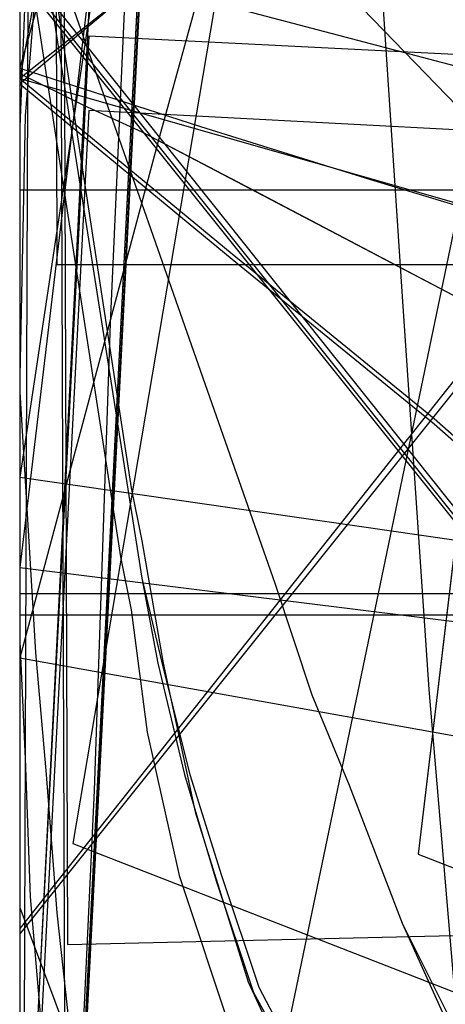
# Model space of a CAD drawing. Header units: millimetres. Extents: x 0 to 1298, y -1 to 755.
# Tile 139 of 179: x 0 to 8, y 25 to 43. Entities that reach past the tile are written whole.
import ezdxf

# ---------------------------------------------------------------- set-up
doc = ezdxf.new("R2010")
doc.units = ezdxf.units.MM
doc.layers.add('1', color=7, linetype='Continuous')

# ---------------------------------------------------------------- blocks, each defined once
blk = doc.blocks.new('PART001')
at = {"layer": '1'}
blk.add_lwpolyline([(0, 0), (707.5, 0), (707.5, 65), (0, 65)], close=True, dxfattribs=at)
blk = doc.blocks.new('PART003')
at = {"layer": '1'}
blk.add_lwpolyline([(0, 0), (300, 0), (300, 40), (0, 40)], close=True, dxfattribs=at)
blk = doc.blocks.new('PART005')
at = {"layer": '1'}
blk.add_lwpolyline([(0, 0), (200, 0), (200, 40), (0, 40)], close=True, dxfattribs=at)
blk = doc.blocks.new('PART006')
at = {"layer": '1'}
blk.add_lwpolyline([(0, 40), (0, 0), (300, 0), (300, 40)], close=True, dxfattribs=at)
blk = doc.blocks.new('PART007')
at = {"layer": '1'}
blk.add_lwpolyline([(246.9, 51.9), (11.8, 52.1), (9.7, 50.2), (7.8, 48.6), (5.9, 46.9), (3.9, 45.3), (1.9, 43.6), (0, 42.1), (4, 38.8), (7.8, 35.7), (12.7, 31.4), (15.1, 29.1), (17.2, 26.7), (18.8, 24.7), (20.3, 22.6), (23, 18.1), (26.5, 12.1), (28.2, 9.1), (29.9, 6.3), (31.3, 5.9), (32.9, 5.5), (36.3, 4.7), (43.5, 2.9)], dxfattribs=at)
blk = doc.blocks.new('PART009')
at = {"layer": '1'}
blk.add_lwpolyline([(195, 0), (195, 90), (0, 90), (0, 0)], close=True, dxfattribs=at)
blk = doc.blocks.new('PART011')
at = {"layer": '1'}
blk.add_lwpolyline([(361.6, 0), (362.9, 24.9), (1.3, 42.9), (0, 17.9)], close=True, dxfattribs=at)
blk = doc.blocks.new('PART012')
at = {"layer": '1'}
blk.add_lwpolyline([(251.4, 291.7), (195.7, 295.2), (145.5, 298.3), (127.4, 299.4), (109.2, 300.4), (91.1, 301.2), (80.7, 301.5), (73, 301.7), (57.8, 301.9), (42.4, 302), (31.8, 302.1), (21.1, 302.2), (10.7, 302.3), (5.7, 302.4), (0.8, 302.4), (0.2, 56.7), (0, 0), (81, 0), (295.2, 0)], dxfattribs=at)
blk = doc.blocks.new('PART015')
at = {"layer": '1'}
blk.add_lwpolyline([(36.3, 122.8), (34.3, 121.1), (32.2, 119.5), (30.1, 118), (25.4, 114.8), (20.5, 111.7), (16.5, 109.2), (12.4, 106.8), (4.4, 102.4), (2.3, 101.3), (1.2, 100.7), (0, 100.1), (0, 50.1), (11.4, 38.3), (255.3, 0)], dxfattribs=at)
blk = doc.blocks.new('PART018')
at = {"layer": '1'}
blk.add_lwpolyline([(201.2, 0), (201.2, 68), (0, 68), (0, 0)], close=True, dxfattribs=at)
blk = doc.blocks.new('PART019')
at = {"layer": '1'}
blk.add_lwpolyline([(7.6, 72.2), (6, 69.3), (4.5, 66.2), (3.4, 63.1), (2.4, 59.9), (1.6, 56.5), (1, 53.1), (0.5, 49.6), (0.2, 46.1), (0, 41.2), (0, 36.2), (0.3, 31.3), (0.5, 29), (0.7, 26.4), (1.2, 21.8)], dxfattribs=at)
blk = doc.blocks.new('PART020')
at = {"layer": '1'}
blk.add_lwpolyline([(132.3, 0), (132.3, 60.7), (0, 60.7), (0, 0)], close=True, dxfattribs=at)
blk = doc.blocks.new('PART021')
at = {"layer": '1'}
blk.add_lwpolyline([(13.3, 123.5), (13.2, 120.4), (12.9, 114.7), (12.7, 109.9), (12, 102.2), (11.4, 96.1), (10.6, 88.4), (9.6, 80.4), (8.7, 73.9), (7.8, 68.2), (6.4, 59.8), (5.4, 53.6), (4.9, 50.6), (4.4, 47.8), (1, 27.7), (72.1, 0), (155.4, 73.8), (149, 90), (147.6, 93.8), (145.4, 99.3), (141.4, 109.9), (139, 116.3), (136.8, 122.7)], dxfattribs=at)
blk = doc.blocks.new('PART023')
at = {"layer": '1'}
blk.add_lwpolyline([(162, 0), (162, 207.1), (0, 207.1), (0, 0)], close=True, dxfattribs=at)
blk = doc.blocks.new('PART024')
at = {"layer": '1'}
blk.add_lwpolyline([(80.1, 0), (80.1, 182), (0, 182), (0, 0)], close=True, dxfattribs=at)
blk = doc.blocks.new('PART025')
at = {"layer": '1'}
blk.add_lwpolyline([(248.5, 235.3), (234.2, 236.1), (219.9, 236.8), (188.7, 238.8), (170, 239.6), (151.3, 240), (115.7, 240.4), (97.4, 240.9), (88.2, 241.1), (70.5, 241.1), (61.7, 240.9), (24.9, 240.9), (0, 32.9), (29.7, 29.2), (39.1, 28.1), (59.6, 25.6), (88.7, 22.3), (117.9, 19.1), (168.3, 13.8), (217.6, 8.7), (237.1, 6.7), (246.8, 5.7)], dxfattribs=at)
blk = doc.blocks.new('PART027')
at = {"layer": '1'}
blk.add_lwpolyline([(105, 0), (105, 105), (0, 105), (0, 0)], close=True, dxfattribs=at)
blk = doc.blocks.new('PART030')
at = {"layer": '1'}
blk.add_lwpolyline([(70, 0), (70, 140), (0, 140), (0, 0)], close=True, dxfattribs=at)
blk = doc.blocks.new('PART032')
at = {"layer": '1'}
blk.add_lwpolyline([(0, 344.5), (0.1, 287.9), (0.7, 38.6), (26.4, 38.6), (34.5, 38.5), (45.4, 38.5), (56.5, 38.4), (79, 38.6), (95.1, 39.1), (111, 39.9), (126.9, 40.9), (142.7, 41.9), (167.3, 43.5), (191.8, 45.1), (219, 47.1), (246.2, 49), (267.4, 50.2), (288.6, 51.5), (309.8, 52.9), (320.5, 53.5), (331.1, 54), (346, 54.4), (360.8, 54.5), (385.1, 54.4)], dxfattribs=at)
blk = doc.blocks.new('PART033')
at = {"layer": '1'}
blk.add_lwpolyline([(70, 0), (70, 200), (0, 200), (0, 0)], close=True, dxfattribs=at)
blk = doc.blocks.new('PART034')
at = {"layer": '1'}
blk.add_lwpolyline([(70, 200), (0, 200), (0, 0), (70, 0)], close=True, dxfattribs=at)
blk = doc.blocks.new('PART036')
at = {"layer": '1'}
blk.add_lwpolyline([(0, 0), (540, 0), (540, 65), (0, 65)], close=True, dxfattribs=at)
blk = doc.blocks.new('PART038')
at = {"layer": '1'}
blk.add_lwpolyline([(0, 92.2), (0, 42.2), (1.2, 41.6), (2.3, 41.1), (4.4, 40), (8.4, 37.9), (12.4, 35.7), (16.5, 33.3), (20.5, 30.9), (25.4, 27.8), (30.2, 24.7), (32.2, 23.2), (34.3, 21.7), (36.3, 20), (38.2, 18.3)], dxfattribs=at)
blk = doc.blocks.new('PART039')
at = {"layer": '1'}
blk.add_lwpolyline([(13.1, 88.4), (6.5, 65.2), (3.2, 53.7), (0, 42.3), (3.4, 41.2), (6.6, 40.2), (9.6, 39.3), (12.4, 38.4), (15, 37.5), (17.5, 36.7), (22.1, 35.3), (26.3, 34), (30.4, 32.7), (34.3, 31.6), (38.2, 30.4), (45, 28.5), (52.1, 26.6), (59.6, 24.6), (67.4, 22.6), (75.4, 20.6), (76.9, 20.2), (83.6, 18.6), (100.3, 14.5), (117.1, 10.6)], dxfattribs=at)
blk = doc.blocks.new('PART040')
at = {"layer": '1'}
blk.add_lwpolyline([(54.2, 7.6), (81.9, 140.9), (29.3, 140.8), (0, 0)], close=True, dxfattribs=at)
blk = doc.blocks.new('PART041')
at = {"layer": '1'}
blk.add_lwpolyline([(312.5, 0), (313.8, 24.9), (1.3, 41.5), (0, 16.5)], close=True, dxfattribs=at)
blk = doc.blocks.new('PART042')
at = {"layer": '1'}
blk.add_lwpolyline([(250.1, 263.5), (0, 263.5), (0.2, 206.8), (0.9, 8.4), (5.3, 8.5), (10.2, 8.5), (15.3, 8.6), (20.6, 8.7), (37.1, 9), (42.5, 9.2), (51.2, 9.4), (59.7, 9.7), (77.9, 10.8), (80.8, 11), (96.1, 12.3), (114.5, 14.1), (132.8, 16), (173.3, 20.5), (218.2, 25.5), (253.2, 29.4)], dxfattribs=at)
blk = doc.blocks.new('PART044')
at = {"layer": '1'}
blk.add_lwpolyline([(236.9, 51.8), (11.8, 52), (10.7, 51), (9.7, 50.1), (7.8, 48.5), (5.9, 46.8), (3.8, 45.2), (1.8, 43.5), (0, 42), (4, 38.7), (7.8, 35.6), (12.7, 31.3), (15, 29.1), (17.2, 26.6), (18.8, 24.6), (20.2, 22.5), (23, 18.1), (26.5, 12), (28.2, 9), (29.8, 6.2), (31.3, 5.8), (32.9, 5.4), (36.3, 4.6), (43.5, 2.8)], dxfattribs=at)
blk = doc.blocks.new('PART045')
at = {"layer": '1'}
blk.add_lwpolyline([(9, 72.2), (7.2, 69.3), (5.7, 66.3), (4.4, 63.2), (3.2, 60), (2.3, 56.7), (1.6, 53.3), (1, 49.9), (0.5, 46.3), (0.1, 41.4), (0, 36.5), (0, 31.5), (0.1, 29.3), (0.2, 26.7), (0.6, 22)], dxfattribs=at)
blk = doc.blocks.new('PART046')
at = {"layer": '1'}
blk.add_lwpolyline([(22.9, 72.9), (21, 71.3), (17.9, 68.3), (15.7, 65.8), (13.6, 63.4), (10.4, 59.5), (8.7, 57.5), (7.1, 55.4), (3.3, 50.6), (1.5, 48.4), (0.7, 47.4), (0, 46.5), (0, 26.5), (9.9, 0), (29.9, 0), (33.6, 0.6), (37.5, 1.1), (45.2, 2.2)], dxfattribs=at)
blk = doc.blocks.new('PART047')
at = {"layer": '1'}
blk.add_lwpolyline([(80.2, 0), (80.2, 182), (0, 182), (0, 0)], close=True, dxfattribs=at)
blk = doc.blocks.new('PART049')
at = {"layer": '1'}
blk.add_lwpolyline([(4.2, 76.3), (4.9, 68.7), (6.7, 45.6), (7.2, 38), (7.7, 30.6), (8.3, 23.5), (8.7, 16.7), (12.1, 16.5), (15.7, 16.4), (23.6, 16.2), (31.9, 16.1), (40.2, 16.1), (46.5, 16.3), (52.6, 16.5), (60, 16.6), (67.4, 16.6), (77.3, 16.5), (87.1, 16.5), (104.2, 17), (121.3, 17.8)], dxfattribs=at)
blk = doc.blocks.new('PART051')
at = {"layer": '1'}
blk.add_lwpolyline([(10.5, 123.1), (11.3, 119), (12.4, 113.2), (13, 109.4), (13.4, 105.8), (13.7, 99.1), (13.7, 91.8), (13.5, 86.3), (13.3, 81.8), (12.9, 76.3), (12.5, 70.6), (12, 65.8), (11.6, 61.7), (10.9, 55.6), (10.3, 51), (7.5, 27.5), (78.1, 0), (153.6, 70.2)], dxfattribs=at)
blk = doc.blocks.new('PART052')
at = {"layer": '1'}
blk.add_lwpolyline([(169.8, 171), (157, 172.2), (141.5, 173.5), (126, 174.4), (111.3, 175), (96.7, 175.7), (81.6, 176.6), (66.4, 177.3), (54.8, 177.8), (43.3, 178.1), (37.6, 178.2), (32.1, 178.2), (26.7, 178.3), (21.6, 178.4), (0, 34.6), (24.9, 31), (39, 29), (49.8, 27.4), (74.2, 24.1), (98.6, 21), (140.8, 15.7), (182, 10.6)], dxfattribs=at)
blk = doc.blocks.new('PART054')
at = {"layer": '1'}
blk.add_lwpolyline([(3.6, 73.6), (2.6, 55.6), (2.1, 46.3), (1.7, 37.5), (1.4, 28.7), (1.2, 24.4), (1, 20.3), (0.9, 16.4), (0.7, 12.7), (0.6, 10.1), (0.4, 7.3), (0.3, 5.8), (0.1, 2.3), (0, 0.3), (4.1, 0.2), (8, 0.2), (15.5, 0.1), (22.7, 0.1), (29.9, 0), (50.6, 0), (71.7, 0.1), (91.3, 0.3), (110.8, 0.4)], dxfattribs=at)
blk = doc.blocks.new('PART055')
at = {"layer": '1'}
blk.add_lwpolyline([(261.6, 284.5), (0, 284.5), (0.2, 227.9), (0.9, 25.8), (9.5, 26), (17.8, 26.1), (34.3, 26.5), (52.6, 27.1), (71, 28.2), (84.2, 29.2), (97.3, 30.5), (123.5, 33.2), (143.7, 35.4), (163.9, 37.7), (186.4, 40.3), (208.8, 42.9), (226.2, 44.7), (243.7, 46.5)], dxfattribs=at)
blk = doc.blocks.new('PART056')
at = {"layer": '1'}
blk.add_lwpolyline([(0, 32), (0, 0), (137, 0), (137, 32)], close=True, dxfattribs=at)
blk = doc.blocks.new('PART058')
at = {"layer": '1'}
blk.add_lwpolyline([(174, 70.4), (37, 70.4), (37, 48.2), (17.5, 48.2), (0, 26.1), (0, 19.1), (0.9, 18), (15.1, 0), (174, 0), (174, 18)], close=True, dxfattribs=at)
blk = doc.blocks.new('PART059')
at = {"layer": '1'}
blk.add_lwpolyline([(231.3, 92.5), (37.7, 92.5), (34.1, 92.4), (30, 92.2), (25.7, 91.4), (21.6, 90.2), (17.3, 88.7), (13.3, 86.5), (9.6, 83.8), (7.8, 81.9), (6.2, 80), (4.7, 77.6), (3.5, 75.3), (2.4, 73), (1.4, 70.4), (0.8, 67.8), (0.3, 65.2), (0.1, 63), (0, 60.7), (0, 15), (0, 0), (269, 0)], dxfattribs=at)
blk = doc.blocks.new('PART061')
at = {"layer": '1'}
blk.add_lwpolyline([(78.4, 77.8), (3.5, 67.9), (2.7, 52.5), (0, 0), (11, 3.5), (13.6, 4.3), (18.2, 5.6), (22.7, 6.8), (23.6, 7), (24.2, 7.1), (27.2, 7.9), (33.1, 9.2), (39.2, 10.3)], dxfattribs=at)
blk = doc.blocks.new('PART062')
at = {"layer": '1'}
blk.add_lwpolyline([(137, 32), (0, 32), (0, 0), (137, 0)], close=True, dxfattribs=at)
blk = doc.blocks.new('PART063')
at = {"layer": '1'}
blk.add_lwpolyline([(268.9, 139.8), (26.9, 139.8), (21.6, 116.1), (18.3, 101.6), (14.7, 86.6), (12.1, 76.4), (10.9, 71.7), (6.8, 56.1), (2.6, 40.9), (0, 31.2), (174, 0)], dxfattribs=at)
blk = doc.blocks.new('PART064')
at = {"layer": '1'}
blk.add_lwpolyline([(42.3, 60.1), (35.9, 58.9), (31.1, 57.7), (26.6, 56.5), (24, 55.6), (21.3, 54.7), (19.7, 54.2), (16.4, 53), (13.1, 51.7), (9.7, 50.3), (0, 46.3), (4.8, 32.6), (5.5, 30.5), (6.2, 28.8), (7.2, 26.2), (9, 22.6)], dxfattribs=at)
blk = doc.blocks.new('PART065')
at = {"layer": '1'}
blk.add_lwpolyline([(42.2, 60.1), (35.9, 58.9), (31.1, 57.7), (26.6, 56.5), (24, 55.7), (21.2, 54.8), (19.7, 54.2), (16.4, 53), (13.1, 51.7), (9.7, 50.3), (0, 46.3), (4.8, 32.6), (5.5, 30.5), (6.2, 28.8), (7.2, 26.2), (8.1, 24.2)], dxfattribs=at)
blk = doc.blocks.new('PART066')
at = {"layer": '1'}
blk.add_lwpolyline([(0, 51.3), (0, 44.3), (17.6, 22.2), (37, 22.2), (37, 0), (174, 0), (174, 70.4), (15.2, 70.4), (0.9, 52.4)], close=True, dxfattribs=at)
blk = doc.blocks.new('PART067')
at = {"layer": '1'}
blk.add_lwpolyline([(4.9, 94.8), (0, 0), (15.9, 5), (18.4, 5.8), (22.8, 7.1), (27.2, 8.2), (31.7, 9.3), (37.5, 10.6), (43.7, 11.7), (49.9, 12.6), (56.6, 13.5), (63.2, 14.2), (64.1, 14.3), (67.1, 14.6), (67.4, 14.6), (68.8, 14.7), (69.7, 14.8), (76.4, 15.2), (82.9, 15.4), (92.7, 15.5), (102.2, 15.5), (110.2, 15.4)], dxfattribs=at)
blk = doc.blocks.new('PART072')
at = {"layer": '1'}
blk.add_lwpolyline([(245.1, 92.9), (240.7, 93.6), (236.5, 94), (35.6, 94), (31.4, 93.6), (26.9, 92.9), (22.7, 91.7), (18.2, 90.1), (14, 87.7), (10.2, 84.9), (8.2, 82.9), (6.5, 80.8), (4.9, 78.4), (2.5, 73.6), (1.5, 70.9), (0.8, 68.1), (0.3, 65.4), (0.1, 62.8), (0, 60.7), (0, 15), (0, 0), (272, 0)], dxfattribs=at)
blk = doc.blocks.new('PART073')
at = {"layer": '1'}
blk.add_lwpolyline([(231.3, 92.5), (37.8, 92.5), (34.1, 92.4), (30, 92.2), (25.7, 91.4), (21.6, 90.2), (17.4, 88.7), (13.3, 86.5), (9.7, 83.8), (7.8, 81.9), (6.2, 80), (4.7, 77.6), (3.5, 75.3), (2.4, 73), (1.4, 70.4), (0.8, 67.8), (0.3, 65.2), (0.2, 63), (0, 60.7), (0, 15), (0, 0), (269, 0)], dxfattribs=at)
blk = doc.blocks.new('PART074')
at = {"layer": '1'}
blk.add_lwpolyline([(245.1, 92.9), (240.7, 93.6), (236.5, 93.9), (232.8, 94), (39.3, 94), (35.6, 93.9), (31.4, 93.6), (26.9, 92.9), (22.7, 91.7), (18.2, 90.1), (14, 87.7), (10.2, 84.9), (8.2, 82.9), (6.5, 80.8), (4.9, 78.4), (2.5, 73.6), (1.5, 70.8), (0.8, 68.1), (0.3, 65.4), (0.1, 62.8), (0, 60.7), (0, 15), (0, 0), (272, 0)], dxfattribs=at)
blk = doc.blocks.new('PART075')
at = {"layer": '1'}
blk.add_lwpolyline([(3.3, 82.3), (1.4, 45.4), (0, 17.8), (23, 0), (26, 0.7), (31.8, 2.1), (37.9, 3.1), (44.3, 4.1), (151.4, 63.9)], dxfattribs=at)
blk = doc.blocks.new('PART077')
at = {"layer": '1'}
blk.add_lwpolyline([(35, 0), (172, 0), (172, 70), (15.2, 70), (0, 51), (0, 44), (16.8, 23), (35, 23)], close=True, dxfattribs=at)
blk = doc.blocks.new('PART078')
at = {"layer": '1'}
blk.add_lwpolyline([(4.2, 82.6), (0, 0.2), (22.2, 3.4), (33.8, 4.9), (45.8, 6.4), (57.6, 7.6), (58.9, 7.7), (61.9, 7.9), (62.5, 8), (66.4, 8.2), (68, 8.4), (78.7, 8.9), (88.9, 9.2), (99.4, 9.5), (117.2, 9.5)], dxfattribs=at)
blk = doc.blocks.new('PART080')
at = {"layer": '1'}
blk.add_lwpolyline([(140, 0), (140, 32.4), (0, 32.4), (0, 0)], close=True, dxfattribs=at)
blk = doc.blocks.new('PART083')
at = {"layer": '1'}
blk.add_lwpolyline([(40.6, 55), (31.1, 53.9), (26.4, 53.4), (21.4, 52.5), (18, 51.8), (14.3, 51), (10.2, 50.1), (0, 47.3), (2.3, 32.7), (2.6, 31.1), (3.1, 29), (3.7, 27), (4.4, 24.9), (5.5, 22.9), (6.7, 21.1), (8.8, 18.4), (11.6, 16), (14.6, 14.1), (17.7, 12.6), (20.6, 11.5), (23.6, 10.6), (26.8, 9.7), (29.7, 9.2), (38.6, 8.1)], dxfattribs=at)
blk = doc.blocks.new('PART084')
at = {"layer": '1'}
blk.add_lwpolyline([(505.6, 157.1), (18.1, 157.1), (16.6, 141.1), (16, 134.4), (15.3, 127.8), (14.2, 119.9), (12.9, 111.9), (11.6, 104), (10.6, 98.4), (9.6, 93.1), (9.5, 92.6), (8.5, 87.3), (4, 64.8), (1.9, 54.4), (0, 44.5), (169.1, 0)], dxfattribs=at)
blk = doc.blocks.new('PART085')
at = {"layer": '1'}
blk.add_lwpolyline([(140, 32.5), (0, 32.4), (0, 0), (140, 0.1)], close=True, dxfattribs=at)
blk = doc.blocks.new('PART086')
at = {"layer": '1'}
blk.add_lwpolyline([(172, 70), (35, 70), (35, 47), (16.8, 47), (0, 26), (0, 18.9), (15.2, 0), (172, 0)], close=True, dxfattribs=at)
blk = doc.blocks.new('PART088')
at = {"layer": '1'}
blk.add_lwpolyline([(245.1, 93.5), (34.1, 93.5), (30.1, 93.2), (25.7, 92.5), (21.7, 91.3), (17.4, 89.8), (13.4, 87.5), (9.7, 84.8), (7.9, 83), (6.2, 81), (4.8, 78.7), (3.5, 76.4), (2.5, 74.1), (1.5, 71.5), (0.8, 68.8), (0.3, 66.3), (0.2, 64.5), (0, 61.7), (0, 16), (0, 0), (279.2, 0)], dxfattribs=at)
blk = doc.blocks.new('PART089')
at = {"layer": '1'}
blk.add_lwpolyline([(246.7, 95), (35.6, 95), (31.4, 94.7), (26.9, 93.9), (22.7, 92.7), (18.3, 91.2), (14.1, 88.8), (10.2, 86), (8.2, 84), (6.5, 81.9), (5, 79.4), (3.7, 77.1), (2.6, 74.7), (1.5, 71.9), (0.9, 69.2), (0.4, 66.5), (0.2, 64.8), (0, 61.7), (0, 16), (0, 0), (282.2, 0)], dxfattribs=at)
blk = doc.blocks.new('PART090')
at = {"layer": '1'}
blk.add_lwpolyline([(246.7, 95), (35.6, 95), (31.4, 94.7), (26.9, 93.9), (22.7, 92.7), (18.3, 91.1), (14.1, 88.8), (10.2, 86), (8.2, 84), (6.5, 81.9), (5, 79.4), (3.7, 77.1), (2.6, 74.7), (1.5, 71.9), (0.9, 69.2), (0.4, 66.4), (0.2, 64.8), (0, 61.7), (0, 16), (0, 0), (282.2, 0)], dxfattribs=at)
blk = doc.blocks.new('PART091')
at = {"layer": '1'}
blk.add_lwpolyline([(4.1, 80.6), (0, 0.2), (20.3, 3.1), (31.9, 4.6), (44, 6.1), (55.9, 7.4), (58.6, 7.6), (60.2, 7.7), (62.4, 7.8), (63.8, 7.9), (65.4, 8), (66.5, 8.1), (76.8, 8.6), (87.4, 9), (97.8, 9.2), (115.7, 9.2)], dxfattribs=at)
blk = doc.blocks.new('PART092')
at = {"layer": '1'}
blk.add_lwpolyline([(245, 93.5), (34.1, 93.5), (30, 93.2), (25.6, 92.4), (21.6, 91.3), (17.3, 89.8), (13.3, 87.5), (9.6, 84.8), (7.8, 82.9), (6.2, 81), (4.7, 78.6), (3.4, 76.3), (2.4, 74.1), (1.4, 71.4), (0.7, 68.8), (0.3, 66.2), (0.1, 64.4), (0, 61.7), (0, 16), (0, 0), (279.1, 0)], dxfattribs=at)
blk = doc.blocks.new('PART093')
at = {"layer": '1'}
blk.add_lwpolyline([(40.7, 55), (31.3, 54), (26.5, 53.4), (21.5, 52.5), (17.6, 51.7), (14.1, 50.9), (10.2, 50.1), (0, 47.3), (2.3, 32.7), (2.7, 31), (3.2, 29), (3.8, 27.1), (4.5, 25), (5.6, 22.9)], dxfattribs=at)
blk = doc.blocks.new('PART095')
at = {"layer": '1'}
blk.add_lwpolyline([(0, 32.4), (0, 0), (140, 0.1), (140, 32.5)], close=True, dxfattribs=at)
blk = doc.blocks.new('PART097')
at = {"layer": '1'}
blk.add_lwpolyline([(0, 32.4), (0, 0), (140, 0), (140, 32.4)], close=True, dxfattribs=at)
blk = doc.blocks.new('PART098')
at = {"layer": '1'}
blk.add_lwpolyline([(12.3, 123.6), (11.4, 114.9), (10.3, 106.1), (9, 96.9), (8.6, 93.4), (8.2, 91), (8, 89.5), (7.7, 87.5), (7.3, 85.1), (7.1, 83.6), (6.4, 78.7), (4.9, 69.8), (3.3, 60.6), (1.9, 53), (1.6, 51), (0, 42.1), (147.6, 0)], dxfattribs=at)
blk = doc.blocks.new('PART101')
at = {"layer": '1'}
blk.add_lwpolyline([(35, 47), (16.8, 47), (0, 26), (0, 19), (15.2, 0), (172, 0.1), (172, 70.1), (35, 70)], close=True, dxfattribs=at)
blk = doc.blocks.new('PART104')
at = {"layer": '1'}
blk.add_lwpolyline([(172, 0), (172, 70), (15.2, 70.1), (0, 51.1), (0, 44.1), (16.8, 23.1), (35, 23.1), (35, 0.1)], close=True, dxfattribs=at)
blk = doc.blocks.new('PART106')
at = {"layer": '1'}
blk.add_lwpolyline([(38.8, 52.3), (31.2, 51.2), (28.5, 50.7), (25.5, 50.2), (23.5, 49.9), (23.1, 49.8), (22.8, 49.7), (20.2, 49.3), (17.4, 48.8), (14.8, 48.4), (0, 45.4), (1.9, 33.1), (2.1, 32.1), (2.4, 29.8), (3, 27.1), (4, 24.1)], dxfattribs=at)
blk = doc.blocks.new('PART107')
at = {"layer": '1'}
blk.add_lwpolyline([(267.3, 0), (267.3, 160.9), (0, 160.9), (0, 0), (133.7, 0)], close=True, dxfattribs=at)
blk = doc.blocks.new('PART108')
at = {"layer": '1'}
blk.add_lwpolyline([(40.3, 55.4), (32.7, 54.2), (25, 52.9), (24.5, 52.8), (24.2, 52.8), (21.6, 52.3), (19, 51.9), (16.2, 51.4), (0, 48.1), (2.1, 34.4), (2.3, 33.4), (2.7, 31.1), (3.3, 28.3), (4.3, 25.1), (5.5, 22.5)], dxfattribs=at)
blk = doc.blocks.new('PART109')
at = {"layer": '1'}
blk.add_lwpolyline([(264.2, 0), (264.2, 159.3), (0, 159.3), (0, 0), (132.1, 0)], close=True, dxfattribs=at)
blk = doc.blocks.new('PART110')
at = {"layer": '1'}
blk.add_lwpolyline([(264.2, 0), (264.2, 159.4), (0, 159.4), (0, 0), (132.1, 0)], close=True, dxfattribs=at)
blk = doc.blocks.new('PART111')
at = {"layer": '1'}
blk.add_lwpolyline([(267.2, 0), (267.2, 160.8), (0, 160.8), (0, 0), (133.6, 0)], close=True, dxfattribs=at)
blk = doc.blocks.new('PART116')
at = {"layer": '1'}
blk.add_lwpolyline([(246.9, 51.9), (11.8, 52.1), (9.7, 50.2), (7.8, 48.6), (5.9, 46.9), (3.9, 45.3), (1.9, 43.6), (0, 42.1), (4, 38.8), (7.8, 35.7), (12.7, 31.4), (15.1, 29.1), (17.2, 26.7), (18.8, 24.7), (20.3, 22.6), (23, 18.1), (26.5, 12.1), (28.2, 9.1), (29.9, 6.3), (31.3, 5.9), (32.9, 5.5), (36.3, 4.7), (43.5, 2.9)], dxfattribs=at)
blk = doc.blocks.new('PART119')
at = {"layer": '1'}
blk.add_lwpolyline([(361.6, 0), (362.9, 24.9), (1.3, 42.9), (0, 17.9)], close=True, dxfattribs=at)
blk = doc.blocks.new('PART120')
at = {"layer": '1'}
blk.add_lwpolyline([(251.4, 291.7), (195.7, 295.2), (145.5, 298.3), (127.4, 299.4), (109.2, 300.4), (91.1, 301.2), (80.7, 301.5), (73, 301.7), (57.8, 301.9), (42.4, 302), (31.8, 302.1), (21.1, 302.2), (10.7, 302.3), (5.7, 302.4), (0.8, 302.4), (0.2, 56.7), (0, 0), (81, 0), (295.2, 0)], dxfattribs=at)
blk = doc.blocks.new('PART123')
at = {"layer": '1'}
blk.add_lwpolyline([(36.3, 122.8), (34.3, 121.1), (32.2, 119.5), (30.1, 118), (25.4, 114.8), (20.5, 111.7), (16.5, 109.2), (12.4, 106.8), (4.4, 102.4), (2.3, 101.3), (1.2, 100.7), (0, 100.1), (0, 50.1), (11.4, 38.3), (255.3, 0)], dxfattribs=at)
blk = doc.blocks.new('PART126')
at = {"layer": '1'}
blk.add_lwpolyline([(201.2, 0), (201.2, 68), (0, 68), (0, 0)], close=True, dxfattribs=at)
blk = doc.blocks.new('PART127')
at = {"layer": '1'}
blk.add_lwpolyline([(7.6, 72.2), (6, 69.3), (4.5, 66.2), (3.4, 63.1), (2.4, 59.9), (1.6, 56.5), (1, 53.1), (0.5, 49.6), (0.2, 46.1), (0, 41.2), (0, 36.2), (0.3, 31.3), (0.5, 29), (0.7, 26.4), (1.2, 21.8)], dxfattribs=at)
blk = doc.blocks.new('PART128')
at = {"layer": '1'}
blk.add_lwpolyline([(132.3, 0), (132.3, 60.7), (0, 60.7), (0, 0)], close=True, dxfattribs=at)
blk = doc.blocks.new('PART129')
at = {"layer": '1'}
blk.add_lwpolyline([(13.3, 123.5), (13.2, 120.4), (12.9, 114.7), (12.7, 109.9), (12, 102.2), (11.4, 96.1), (10.6, 88.4), (9.6, 80.4), (8.7, 73.9), (7.8, 68.2), (6.4, 59.8), (5.4, 53.6), (4.9, 50.6), (4.4, 47.8), (1, 27.7), (72.1, 0), (155.4, 73.8), (149, 90), (147.6, 93.8), (145.4, 99.3), (141.4, 109.9), (139, 116.3), (136.8, 122.7)], dxfattribs=at)
blk = doc.blocks.new('PART131')
at = {"layer": '1'}
blk.add_lwpolyline([(80.1, 0), (80.1, 182), (0, 182), (0, 0)], close=True, dxfattribs=at)
blk = doc.blocks.new('PART132')
at = {"layer": '1'}
blk.add_lwpolyline([(248.5, 235.3), (234.2, 236.1), (219.9, 236.8), (188.7, 238.8), (170, 239.6), (151.3, 240), (115.7, 240.4), (97.4, 240.9), (88.2, 241.1), (70.5, 241.1), (61.7, 240.9), (24.9, 240.9), (0, 32.9), (29.7, 29.2), (39.1, 28.1), (59.6, 25.6), (88.7, 22.3), (117.9, 19.1), (168.3, 13.8), (217.6, 8.7), (237.1, 6.7), (246.8, 5.7)], dxfattribs=at)
blk = doc.blocks.new('PART137')
at = {"layer": '1'}
blk.add_lwpolyline([(0, 344.5), (0.1, 287.9), (0.7, 38.6), (26.4, 38.6), (34.5, 38.5), (45.4, 38.5), (56.5, 38.4), (67.8, 38.5), (79, 38.6), (95.1, 39.1), (111, 39.9), (126.9, 40.9), (142.7, 41.9), (167.3, 43.5), (191.8, 45.1), (219, 47.1), (246.2, 49)], dxfattribs=at)
blk = doc.blocks.new('PART140')
at = {"layer": '1'}
blk.add_lwpolyline([(0, 92.2), (0, 42.2), (1.2, 41.6), (2.3, 41.1), (8.4, 37.9), (12.4, 35.7), (16.5, 33.3), (20.5, 30.9), (25.4, 27.8), (30.2, 24.7), (32.2, 23.2), (34.3, 21.7), (36.3, 20), (38.2, 18.3)], dxfattribs=at)
blk = doc.blocks.new('PART141')
at = {"layer": '1'}
blk.add_lwpolyline([(13.1, 88.4), (6.5, 65.2), (3.2, 53.7), (0, 42.3), (3.4, 41.2), (6.6, 40.2), (9.6, 39.3), (12.4, 38.4), (15, 37.5), (17.5, 36.7), (22.1, 35.3), (26.3, 34), (30.4, 32.7), (34.3, 31.6), (38.2, 30.4), (45, 28.5), (52.1, 26.6), (59.6, 24.6), (67.4, 22.6), (75.4, 20.6), (76.9, 20.2), (83.6, 18.6), (100.3, 14.5), (117.1, 10.6)], dxfattribs=at)
blk = doc.blocks.new('PART142')
at = {"layer": '1'}
blk.add_lwpolyline([(54.2, 7.6), (81.9, 140.9), (29.3, 140.8), (0, 0)], close=True, dxfattribs=at)
blk = doc.blocks.new('PART143')
at = {"layer": '1'}
blk.add_lwpolyline([(312.5, 0), (313.8, 24.9), (1.3, 41.5), (0, 16.5)], close=True, dxfattribs=at)
blk = doc.blocks.new('PART144')
at = {"layer": '1'}
blk.add_lwpolyline([(250.1, 263.5), (0, 263.5), (0.2, 206.8), (0.9, 8.4), (5.3, 8.5), (10.2, 8.5), (15.3, 8.6), (20.6, 8.7), (37.1, 9), (42.5, 9.2), (51.2, 9.4), (59.7, 9.7), (77.9, 10.8), (80.8, 11), (96.1, 12.3), (114.5, 14.1), (132.8, 16), (173.3, 20.5), (218.2, 25.5), (253.2, 29.4)], dxfattribs=at)
blk = doc.blocks.new('PART146')
at = {"layer": '1'}
blk.add_lwpolyline([(236.9, 51.8), (11.8, 52), (9.7, 50.1), (7.8, 48.5), (5.9, 46.8), (3.8, 45.2), (1.8, 43.5), (0, 42), (4, 38.7), (7.8, 35.6), (12.7, 31.3), (15, 29.1), (17.2, 26.6), (18.8, 24.6), (20.2, 22.5), (23, 18.1), (26.5, 12), (28.2, 9), (29.8, 6.2), (31.3, 5.8), (32.9, 5.4), (36.3, 4.6), (43.5, 2.8)], dxfattribs=at)
blk = doc.blocks.new('PART147')
at = {"layer": '1'}
blk.add_lwpolyline([(9, 72.2), (7.2, 69.3), (5.7, 66.3), (4.4, 63.2), (3.2, 60), (2.3, 56.7), (1.6, 53.3), (1, 49.9), (0.5, 46.3), (0.1, 41.4), (0, 36.5), (0, 31.5), (0.1, 29.3), (0.2, 26.7), (0.6, 22)], dxfattribs=at)
blk = doc.blocks.new('PART148')
at = {"layer": '1'}
blk.add_lwpolyline([(22.9, 72.9), (21, 71.3), (17.9, 68.3), (15.7, 65.8), (13.6, 63.4), (10.4, 59.5), (8.7, 57.5), (7.1, 55.4), (3.3, 50.6), (1.5, 48.4), (0.7, 47.4), (0, 46.5), (0, 26.5), (9.9, 0), (29.9, 0), (33.6, 0.6), (37.5, 1.1), (45.2, 2.2)], dxfattribs=at)
blk = doc.blocks.new('PART150')
at = {"layer": '1'}
blk.add_lwpolyline([(4.2, 76.3), (4.9, 68.7), (6.7, 45.6), (7.2, 38), (7.7, 30.6), (8.3, 23.5), (8.7, 16.7), (12.1, 16.5), (15.7, 16.4), (23.6, 16.2), (31.9, 16.1), (40.2, 16.1), (46.5, 16.3), (52.6, 16.5), (60, 16.6), (67.4, 16.6), (77.3, 16.5), (87.1, 16.5), (104.2, 17), (121.3, 17.8)], dxfattribs=at)
blk = doc.blocks.new('PART152')
at = {"layer": '1'}
blk.add_lwpolyline([(10.5, 123.1), (11.3, 119), (12.4, 113.2), (13, 109.4), (13.4, 105.8), (13.7, 99.1), (13.7, 91.8), (13.5, 86.3), (13.3, 81.8), (12.9, 76.3), (12.5, 70.6), (12, 65.8), (11.6, 61.7), (10.9, 55.6), (10.3, 51), (9.8, 46.8), (7.5, 27.5), (78.1, 0), (153.6, 70.2)], dxfattribs=at)
blk = doc.blocks.new('PART153')
at = {"layer": '1'}
blk.add_lwpolyline([(169.8, 171), (157, 172.2), (141.5, 173.5), (126, 174.4), (111.3, 175), (96.7, 175.7), (81.6, 176.6), (66.4, 177.3), (54.8, 177.8), (43.3, 178.1), (37.6, 178.2), (32.1, 178.2), (26.7, 178.3), (21.6, 178.4), (0, 34.6), (24.9, 31), (39, 29), (49.8, 27.4), (74.2, 24.1), (98.6, 21), (140.8, 15.7), (182, 10.6)], dxfattribs=at)
blk = doc.blocks.new('PART155')
at = {"layer": '1'}
blk.add_lwpolyline([(3.6, 73.6), (2.6, 55.6), (2.1, 46.3), (1.7, 37.5), (1.4, 28.7), (1.2, 24.4), (1, 20.3), (0.9, 16.4), (0.7, 12.7), (0.6, 10.1), (0.4, 7.3), (0.3, 5.8), (0.1, 2.3), (0, 0.3), (4.1, 0.2), (8, 0.2), (15.5, 0.1), (22.7, 0.1), (29.9, 0), (50.6, 0), (71.7, 0.1), (91.3, 0.3), (110.8, 0.4)], dxfattribs=at)
blk = doc.blocks.new('PART156')
at = {"layer": '1'}
blk.add_lwpolyline([(261.6, 284.5), (0, 284.5), (0.2, 227.9), (0.9, 25.8), (9.5, 26), (17.8, 26.1), (34.3, 26.5), (52.6, 27.1), (71, 28.2), (84.2, 29.2), (97.3, 30.5), (123.5, 33.2), (143.7, 35.4), (163.9, 37.7), (186.4, 40.3), (208.8, 42.9), (226.2, 44.7), (243.7, 46.5)], dxfattribs=at)
blk = doc.blocks.new('PART158')
at = {"layer": '1'}
blk.add_lwpolyline([(174, 70.4), (37, 70.4), (37, 48.2), (17.5, 48.2), (0, 26.1), (0, 19.1), (0.9, 18), (15.1, 0), (174, 0), (174, 18)], close=True, dxfattribs=at)
blk = doc.blocks.new('PART159')
at = {"layer": '1'}
blk.add_lwpolyline([(231.3, 92.5), (37.7, 92.5), (34.1, 92.4), (30, 92.2), (25.7, 91.4), (21.6, 90.2), (17.3, 88.7), (13.3, 86.5), (9.6, 83.8), (7.8, 81.9), (6.2, 80), (4.7, 77.6), (3.5, 75.3), (2.4, 73), (1.4, 70.4), (0.8, 67.8), (0.3, 65.2), (0.1, 63), (0, 60.7), (0, 15), (0, 0), (269, 0)], dxfattribs=at)
blk = doc.blocks.new('PART161')
at = {"layer": '1'}
blk.add_lwpolyline([(78.4, 77.8), (3.5, 67.9), (2.7, 52.5), (0, 0), (11, 3.5), (13.6, 4.3), (18.2, 5.6), (22.7, 6.8), (23.6, 7), (24.2, 7.1), (27.2, 7.9), (33.1, 9.2), (39.2, 10.3)], dxfattribs=at)
blk = doc.blocks.new('PART162')
at = {"layer": '1'}
blk.add_lwpolyline([(268.9, 139.8), (26.9, 139.8), (21.6, 116.1), (18.3, 101.6), (14.7, 86.6), (12.1, 76.4), (10.9, 71.7), (6.8, 56.1), (2.6, 40.9), (0, 31.2), (174, 0)], dxfattribs=at)
blk = doc.blocks.new('PART163')
at = {"layer": '1'}
blk.add_lwpolyline([(42.3, 60.1), (35.9, 58.9), (31.1, 57.7), (26.6, 56.5), (24, 55.6), (21.3, 54.7), (19.7, 54.2), (16.4, 53), (13.1, 51.7), (9.7, 50.3), (0, 46.3), (4.8, 32.6), (5.5, 30.5), (6.2, 28.8), (7.2, 26.2), (9, 22.6)], dxfattribs=at)
blk = doc.blocks.new('PART164')
at = {"layer": '1'}
blk.add_lwpolyline([(42.2, 60.1), (35.9, 58.9), (31.1, 57.7), (26.6, 56.5), (24, 55.7), (21.2, 54.8), (19.7, 54.2), (16.4, 53), (13.1, 51.7), (9.7, 50.3), (0, 46.3), (4.8, 32.6), (5.5, 30.5), (6.2, 28.8), (7.2, 26.2), (8.1, 24.2)], dxfattribs=at)
blk = doc.blocks.new('PART165')
at = {"layer": '1'}
blk.add_lwpolyline([(0, 51.3), (0, 44.3), (17.6, 22.2), (37, 22.2), (37, 0), (174, 0), (174, 70.4), (15.2, 70.4), (0.9, 52.4)], close=True, dxfattribs=at)
blk = doc.blocks.new('PART166')
at = {"layer": '1'}
blk.add_lwpolyline([(4.9, 94.8), (0, 0), (15.9, 5), (18.4, 5.8), (22.8, 7.1), (27.2, 8.2), (31.7, 9.3), (37.5, 10.6), (43.7, 11.7), (49.9, 12.6), (56.6, 13.5), (63.2, 14.2), (64.1, 14.3), (67.1, 14.6), (67.4, 14.6), (68.8, 14.7), (69.7, 14.8), (76.4, 15.2), (82.9, 15.4), (92.7, 15.5), (102.2, 15.5), (110.2, 15.4)], dxfattribs=at)
blk = doc.blocks.new('PART171')
at = {"layer": '1'}
blk.add_lwpolyline([(245.1, 92.9), (240.7, 93.6), (236.5, 94), (35.6, 94), (31.4, 93.6), (26.9, 92.9), (22.7, 91.7), (18.2, 90.1), (14, 87.7), (10.2, 84.9), (8.2, 82.9), (6.5, 80.8), (4.9, 78.4), (2.5, 73.6), (1.5, 70.9), (0.8, 68.1), (0.3, 65.4), (0.1, 62.8), (0, 60.7), (0, 15), (0, 0), (272, 0)], dxfattribs=at)
blk = doc.blocks.new('PART172')
at = {"layer": '1'}
blk.add_lwpolyline([(231.3, 92.5), (37.8, 92.5), (34.1, 92.4), (30, 92.2), (25.7, 91.4), (21.6, 90.2), (17.4, 88.7), (13.3, 86.5), (9.7, 83.8), (7.8, 81.9), (6.2, 80), (4.7, 77.6), (3.5, 75.3), (2.4, 73), (1.4, 70.4), (0.8, 67.8), (0.3, 65.2), (0.2, 63), (0, 60.7), (0, 15), (0, 0), (269, 0)], dxfattribs=at)
blk = doc.blocks.new('PART173')
at = {"layer": '1'}
blk.add_lwpolyline([(245.1, 92.9), (240.7, 93.6), (236.5, 93.9), (232.8, 94), (39.3, 94), (35.6, 93.9), (31.4, 93.6), (26.9, 92.9), (22.7, 91.7), (18.2, 90.1), (14, 87.7), (10.2, 84.9), (8.2, 82.9), (6.5, 80.8), (4.9, 78.4), (2.5, 73.6), (1.5, 70.8), (0.8, 68.1), (0.3, 65.4), (0.1, 62.8), (0, 60.7), (0, 15), (0, 0), (272, 0)], dxfattribs=at)
blk = doc.blocks.new('PART174')
at = {"layer": '1'}
blk.add_lwpolyline([(3.3, 82.3), (1.4, 45.4), (0, 17.8), (23, 0), (26, 0.7), (31.8, 2.1), (37.9, 3.1), (44.3, 4.1), (151.4, 63.9)], dxfattribs=at)
blk = doc.blocks.new('PART176')
at = {"layer": '1'}
blk.add_lwpolyline([(35, 0), (172, 0), (172, 70), (15.2, 70), (0, 51), (0, 44), (16.8, 23), (35, 23)], close=True, dxfattribs=at)
blk = doc.blocks.new('PART177')
at = {"layer": '1'}
blk.add_lwpolyline([(4.2, 82.6), (0, 0.2), (22.2, 3.4), (33.8, 4.9), (45.8, 6.4), (57.6, 7.6), (58.9, 7.7), (61.9, 7.9), (62.5, 8), (66.4, 8.2), (68, 8.4), (78.7, 8.9), (88.9, 9.2), (99.4, 9.5), (117.2, 9.5)], dxfattribs=at)
blk = doc.blocks.new('PART181')
at = {"layer": '1'}
blk.add_lwpolyline([(40.6, 55), (31.1, 53.9), (26.4, 53.4), (21.4, 52.5), (18, 51.8), (14.3, 51), (10.2, 50.1), (0, 47.3), (2.3, 32.7), (2.6, 31.1), (3.1, 29), (3.7, 27), (4.4, 24.9), (5.5, 22.9)], dxfattribs=at)
blk = doc.blocks.new('PART182')
at = {"layer": '1'}
blk.add_lwpolyline([(505.6, 157.1), (18.1, 157.1), (16.6, 141.1), (16, 134.4), (15.3, 127.8), (14.2, 119.9), (12.9, 111.9), (11.6, 104), (10.6, 98.4), (9.6, 93.1), (9.5, 92.6), (8.5, 87.3), (4, 64.8), (1.9, 54.4), (0, 44.5), (169.1, 0)], dxfattribs=at)
blk = doc.blocks.new('PART183')
at = {"layer": '1'}
blk.add_lwpolyline([(172, 70), (35, 70), (35, 47), (16.8, 47), (0, 26), (0, 18.9), (15.2, 0), (172, 0)], close=True, dxfattribs=at)
blk = doc.blocks.new('PART185')
at = {"layer": '1'}
blk.add_lwpolyline([(245.1, 93.5), (34.1, 93.5), (30.1, 93.2), (25.7, 92.5), (21.7, 91.3), (17.4, 89.8), (13.4, 87.5), (9.7, 84.8), (7.9, 83), (6.2, 81), (4.8, 78.7), (3.5, 76.4), (2.5, 74.1), (1.5, 71.5), (0.8, 68.8), (0.3, 66.3), (0.2, 64.5), (0, 61.7), (0, 16), (0, 0), (279.2, 0)], dxfattribs=at)
blk = doc.blocks.new('PART186')
at = {"layer": '1'}
blk.add_lwpolyline([(246.7, 95), (35.6, 95), (31.4, 94.7), (26.9, 93.9), (22.7, 92.7), (18.3, 91.2), (14.1, 88.8), (10.2, 86), (8.2, 84), (6.5, 81.9), (5, 79.4), (3.7, 77.1), (2.6, 74.7), (1.5, 71.9), (0.9, 69.2), (0.4, 66.5), (0.2, 64.8), (0, 61.7), (0, 16), (0, 0), (282.2, 0)], dxfattribs=at)
blk = doc.blocks.new('PART187')
at = {"layer": '1'}
blk.add_lwpolyline([(246.7, 95), (35.6, 95), (31.4, 94.7), (26.9, 93.9), (22.7, 92.7), (18.3, 91.1), (14.1, 88.8), (10.2, 86), (8.2, 84), (6.5, 81.9), (5, 79.4), (3.7, 77.1), (2.6, 74.7), (1.5, 71.9), (0.9, 69.2), (0.4, 66.4), (0.2, 64.8), (0, 61.7), (0, 16), (0, 0), (282.2, 0)], dxfattribs=at)
blk = doc.blocks.new('PART188')
at = {"layer": '1'}
blk.add_lwpolyline([(4.1, 80.6), (0, 0.2), (20.3, 3.1), (31.9, 4.6), (44, 6.1), (55.9, 7.4), (58.6, 7.6), (60.2, 7.7), (62.4, 7.8), (63.8, 7.9), (65.4, 8), (66.5, 8.1), (76.8, 8.6), (87.4, 9), (97.8, 9.2), (115.7, 9.2)], dxfattribs=at)
blk = doc.blocks.new('PART189')
at = {"layer": '1'}
blk.add_lwpolyline([(245, 93.5), (34.1, 93.5), (30, 93.2), (25.6, 92.4), (21.6, 91.3), (17.3, 89.8), (13.3, 87.5), (9.6, 84.8), (7.8, 82.9), (6.2, 81), (4.7, 78.6), (3.4, 76.3), (2.4, 74.1), (1.4, 71.4), (0.7, 68.8), (0.3, 66.2), (0.1, 64.4), (0, 61.7), (0, 16), (0, 0), (279.1, 0)], dxfattribs=at)
blk = doc.blocks.new('PART190')
at = {"layer": '1'}
blk.add_lwpolyline([(40.7, 55), (31.3, 54), (26.5, 53.4), (21.5, 52.5), (17.6, 51.7), (14.1, 50.9), (10.2, 50.1), (0, 47.3), (2.3, 32.7), (2.7, 31), (3.2, 29), (3.8, 27.1), (4.5, 25), (5.6, 22.9)], dxfattribs=at)
blk = doc.blocks.new('PART193')
at = {"layer": '1'}
blk.add_lwpolyline([(12.3, 123.6), (11.4, 114.9), (10.3, 106.1), (9, 96.9), (8.6, 93.4), (8.2, 91), (8, 89.5), (7.7, 87.5), (7.3, 85.1), (7.1, 83.6), (6.4, 78.7), (4.9, 69.8), (3.3, 60.6), (1.9, 53), (1.6, 51), (0, 42.1), (147.6, 0)], dxfattribs=at)
blk = doc.blocks.new('PART196')
at = {"layer": '1'}
blk.add_lwpolyline([(35, 47), (16.8, 47), (0, 26), (0, 19), (15.2, 0), (172, 0.1), (172, 70.1), (35, 70)], close=True, dxfattribs=at)
blk = doc.blocks.new('PART199')
at = {"layer": '1'}
blk.add_lwpolyline([(172, 0), (172, 70), (15.2, 70.1), (0, 51.1), (0, 44.1), (16.8, 23.1), (35, 23.1), (35, 0.1)], close=True, dxfattribs=at)
blk = doc.blocks.new('PART201')
at = {"layer": '1'}
blk.add_lwpolyline([(38.8, 52.3), (31.2, 51.2), (28.5, 50.7), (25.5, 50.2), (23.5, 49.9), (22.8, 49.7), (20.2, 49.3), (17.4, 48.8), (14.8, 48.4), (0, 45.4), (1.9, 33.1), (2.1, 32.1), (2.4, 29.8), (3, 27.1), (4, 24.1)], dxfattribs=at)
blk = doc.blocks.new('PART202')
at = {"layer": '1'}
blk.add_lwpolyline([(267.3, 0), (267.3, 160.9), (0, 160.9), (0, 0), (133.7, 0)], close=True, dxfattribs=at)
blk = doc.blocks.new('PART203')
at = {"layer": '1'}
blk.add_lwpolyline([(40.3, 55.4), (32.7, 54.2), (25, 52.9), (24.5, 52.8), (24.2, 52.8), (21.6, 52.3), (19, 51.9), (16.2, 51.4), (0, 48.1), (2.1, 34.4), (2.3, 33.4), (2.7, 31.1), (3.3, 28.3), (4.3, 25.1), (5.5, 22.5)], dxfattribs=at)

msp = doc.modelspace()

# ---------------------------------------------------------------- block references
for name in ['PART021', 'PART129', 'PART051', 'PART152', 'PART032', 'PART137', 'PART012', 'PART120', 'PART055', 'PART156', 'PART025', 'PART132', 'PART042', 'PART144', 'PART019', 'PART127', 'PART039', 'PART141', 'PART023', 'PART045', 'PART147', 'PART052', 'PART153', 'PART033', 'PART034', 'PART024', 'PART047', 'PART131', 'PART054', 'PART155', 'PART107', 'PART202', 'PART111', 'PART049', 'PART150', 'PART110', 'PART109', 'PART084', 'PART182', 'PART098', 'PART193', 'PART038', 'PART140', 'PART015', 'PART123', 'PART040', 'PART142', 'PART030', 'PART063', 'PART162', 'PART046', 'PART148', 'PART027', 'PART089', 'PART090', 'PART186', 'PART187', 'PART067', 'PART166', 'PART072', 'PART074', 'PART171', 'PART173', 'PART088', 'PART092', 'PART185', 'PART189', 'PART059', 'PART073', 'PART159', 'PART172', 'PART009', 'PART078', 'PART177', 'PART075', 'PART174', 'PART091', 'PART188', 'PART061', 'PART161', 'PART058', 'PART066', 'PART158', 'PART165', 'PART101', 'PART104', 'PART196', 'PART199', 'PART077', 'PART086', 'PART176', 'PART183', 'PART018', 'PART126', 'PART001', 'PART036', 'PART065', 'PART164', 'PART064', 'PART163', 'PART020', 'PART128', 'PART108', 'PART203', 'PART083', 'PART093', 'PART181', 'PART190', 'PART106', 'PART201', 'PART007', 'PART116', 'PART044', 'PART146', 'PART011', 'PART119', 'PART041', 'PART143', 'PART003', 'PART005', 'PART006', 'PART085', 'PART095', 'PART080', 'PART097', 'PART056', 'PART062']:
    msp.add_blockref(name, (0, 0))

doc.saveas('drawing.dxf')
